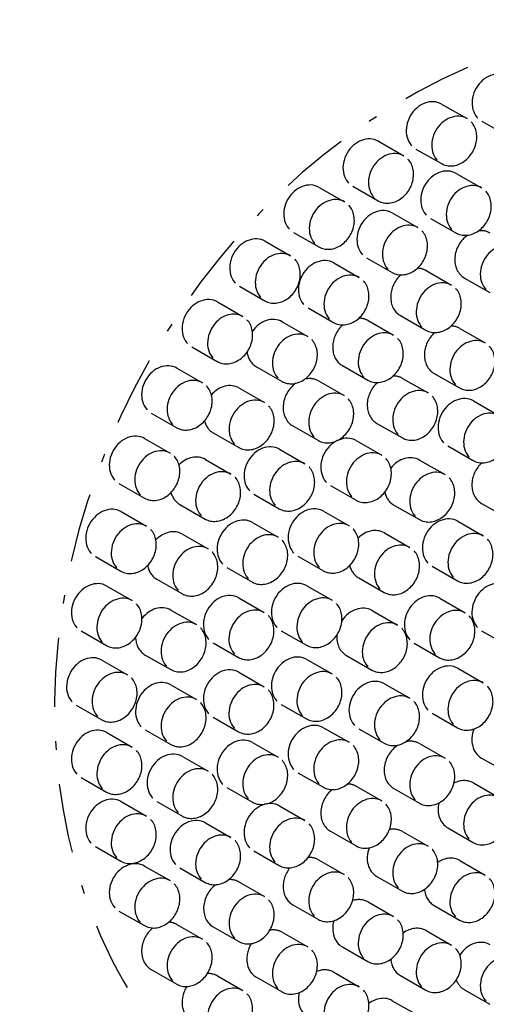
# Model space of a CAD drawing. Extents: x -4471 to 629, y 1975 to 5538.
# Tile 11 of 41: x -3247 to -3220, y 4105 to 4162. Entities that reach past the tile are written whole.
import ezdxf

# ---------------------------------------------------------------- set-up
doc = ezdxf.new("R2010")
doc.units = 0
doc.header["$MEASUREMENT"] = 0
doc.linetypes.add('DASHDOT', pattern=[8.5, 4, -2, 0.5, -2])
doc.layers.get('0').update_dxf_attribs({"linetype": 'CONTINUOUS'})
doc.layers.add('LE_MIDDLE', color=7, linetype='CONTINUOUS')

msp = doc.modelspace()

# ---------------------------------------------------------------- linework, layer by layer
for p, q in [((-3222.267, 4157.36), (-3220.788, 4156.515)), ((-3219.934, 4156.36), (-3218.455, 4155.515)), ((-3225.931, 4155.202), (-3224.452, 4154.357)), ((-3223.755, 4154.755), (-3222.276, 4153.91)), ((-3221.425, 4153.344), (-3219.946, 4152.5)), ((-3229.363, 4152.534), (-3227.884, 4151.69)), ((-3227.419, 4152.597), (-3225.94, 4151.752)), ((-3225.122, 4151.051), (-3223.643, 4150.206)), ((-3222.913, 4150.739), (-3221.434, 4149.894)), ((-3230.851, 4149.929), (-3229.372, 4149.085)), ((-3232.493, 4149.412), (-3231.014, 4148.567)), ((-3228.514, 4148.156), (-3227.035, 4147.312)), ((-3226.61, 4148.446), (-3225.131, 4147.601)), ((-3223.167, 4147.711), (-3221.688, 4146.866)), ((-3220.941, 4147.283), (-3219.462, 4146.439)), ((-3233.981, 4146.807), (-3232.502, 4145.962)), ((-3235.258, 4145.898), (-3233.779, 4145.053)), ((-3230.002, 4145.551), (-3228.523, 4144.707)), ((-3231.505, 4144.745), (-3230.026, 4143.9)), ((-3226.528, 4144.816), (-3225.049, 4143.971)), ((-3224.655, 4145.106), (-3223.176, 4144.261)), ((-3221.214, 4144.366), (-3219.735, 4143.522)), ((-3236.746, 4143.293), (-3235.267, 4142.448)), ((-3237.601, 4142.064), (-3236.122, 4141.219)), ((-3232.993, 4142.14), (-3231.514, 4141.295)), ((-3228.016, 4142.211), (-3226.537, 4141.366)), ((-3229.399, 4141.322), (-3227.92, 4140.477)), ((-3224.529, 4141.471), (-3223.049, 4140.626)), ((-3222.702, 4141.761), (-3221.223, 4140.917)), ((-3234.008, 4140.915), (-3232.529, 4140.07)), ((-3220.419, 4140.164), (-3218.94, 4139.319)), ((-3239.089, 4139.459), (-3237.61, 4138.614)), ((-3230.887, 4138.717), (-3229.408, 4137.872)), ((-3226.016, 4138.866), (-3224.537, 4138.021)), ((-3239.475, 4137.988), (-3237.996, 4137.143)), ((-3235.496, 4138.31), (-3234.017, 4137.465)), ((-3227.216, 4137.866), (-3225.737, 4137.021)), ((-3231.662, 4137.371), (-3230.183, 4136.526)), ((-3221.907, 4137.559), (-3220.428, 4136.714)), ((-3235.951, 4136.776), (-3234.472, 4135.931)), ((-3223.544, 4136.739), (-3222.065, 4135.895)), ((-3240.963, 4135.383), (-3239.484, 4134.538)), ((-3228.704, 4135.261), (-3227.224, 4134.416)), ((-3233.15, 4134.766), (-3231.671, 4133.921)), ((-3237.439, 4134.171), (-3235.96, 4133.326)), ((-3225.032, 4134.134), (-3223.552, 4133.29)), ((-3219.949, 4134.231), (-3218.47, 4133.386)), ((-3240.842, 4133.753), (-3239.362, 4132.908)), ((-3229.107, 4133.778), (-3227.628, 4132.933)), ((-3233.224, 4133.126), (-3231.745, 4132.282)), ((-3221.327, 4133.193), (-3219.848, 4132.348)), ((-3237.279, 4132.447), (-3235.8, 4131.602)), ((-3225.583, 4132.524), (-3224.104, 4131.679)), ((-3242.329, 4131.148), (-3240.85, 4130.303)), ((-3230.595, 4131.173), (-3229.116, 4130.328)), ((-3234.712, 4130.521), (-3233.233, 4129.677)), ((-3222.815, 4130.588), (-3221.336, 4129.743)), ((-3238.767, 4129.842), (-3237.287, 4128.997)), ((-3227.071, 4129.919), (-3225.592, 4129.074)), ((-3241.673, 4129.445), (-3240.194, 4128.6)), ((-3230.083, 4129.464), (-3228.604, 4128.619)), ((-3234.021, 4128.761), (-3232.542, 4127.916)), ((-3222.376, 4128.743), (-3220.897, 4127.898)), ((-3237.952, 4128.053), (-3236.473, 4127.208)), ((-3226.291, 4128.025), (-3224.812, 4127.18)), ((-3243.161, 4126.84), (-3241.682, 4125.995)), ((-3231.571, 4126.859), (-3230.092, 4126.014)), ((-3219.949, 4126.856), (-3218.47, 4126.011)), ((-3235.509, 4126.156), (-3234.03, 4125.311)), ((-3223.864, 4126.138), (-3222.385, 4125.293)), ((-3239.44, 4125.448), (-3237.961, 4124.603)), ((-3227.779, 4125.42), (-3226.3, 4124.575)), ((-3241.952, 4125.152), (-3240.473, 4124.308)), ((-3230.083, 4125.195), (-3228.604, 4124.35)), ((-3234.021, 4124.453), (-3232.542, 4123.609)), ((-3221.327, 4124.678), (-3219.848, 4123.833)), ((-3237.952, 4123.72), (-3236.473, 4122.875)), ((-3225.583, 4123.786), (-3224.104, 4122.941)), ((-3243.44, 4122.547), (-3241.96, 4121.703)), ((-3231.571, 4122.59), (-3230.092, 4121.745)), ((-3235.509, 4121.848), (-3234.03, 4121.003)), ((-3222.815, 4122.073), (-3221.336, 4121.228)), ((-3241.673, 4120.962), (-3240.194, 4120.117)), ((-3239.44, 4121.115), (-3237.961, 4120.27)), ((-3229.107, 4121.239), (-3227.628, 4120.394)), ((-3227.071, 4121.181), (-3225.592, 4120.336)), ((-3233.224, 4120.38), (-3231.745, 4119.535)), ((-3223.544, 4120.318), (-3222.065, 4119.474)), ((-3237.279, 4119.572), (-3235.8, 4118.728)), ((-3219.949, 4119.481), (-3218.47, 4118.637)), ((-3230.595, 4118.634), (-3229.116, 4117.789)), ((-3243.161, 4118.357), (-3241.682, 4117.512)), ((-3220.419, 4118.04), (-3218.94, 4117.195)), ((-3234.712, 4117.775), (-3233.233, 4116.93)), ((-3227.216, 4117.845), (-3225.737, 4117)), ((-3225.032, 4117.713), (-3223.552, 4116.869)), ((-3240.842, 4116.959), (-3239.362, 4116.114)), ((-3238.767, 4116.967), (-3237.287, 4116.123)), ((-3231.662, 4116.708), (-3230.183, 4115.864)), ((-3235.951, 4115.73), (-3234.472, 4114.886)), ((-3228.704, 4115.24), (-3227.224, 4114.395)), ((-3224.529, 4115.226), (-3223.049, 4114.381)), ((-3221.907, 4115.435), (-3220.428, 4114.59)), ((-3242.329, 4114.354), (-3240.85, 4113.509)), ((-3233.15, 4114.103), (-3231.671, 4113.259)), ((-3229.399, 4113.588), (-3227.92, 4112.743)), ((-3221.214, 4113.546), (-3219.735, 4112.701)), ((-3239.475, 4113.226), (-3237.996, 4112.381)), ((-3237.439, 4113.125), (-3235.96, 4112.281)), ((-3234.008, 4112.304), (-3232.529, 4111.459)), ((-3226.016, 4112.621), (-3224.537, 4111.776)), ((-3226.528, 4111.147), (-3225.049, 4110.302)), ((-3240.963, 4110.62), (-3239.484, 4109.776)), ((-3230.887, 4110.983), (-3229.408, 4110.138)), ((-3222.702, 4110.941), (-3221.223, 4110.096)), ((-3237.601, 4109.837), (-3236.122, 4108.992)), ((-3235.496, 4109.699), (-3234.017, 4108.854)), ((-3231.505, 4109.392), (-3230.026, 4108.547)), ((-3223.167, 4109.485), (-3221.688, 4108.64)), ((-3228.016, 4108.542), (-3226.537, 4107.697)), ((-3239.089, 4107.232), (-3237.61, 4106.387)), ((-3228.514, 4107.078), (-3227.035, 4106.233)), ((-3235.258, 4106.863), (-3233.779, 4106.018)), ((-3232.993, 4106.787), (-3231.514, 4105.942)), ((-3224.655, 4106.88), (-3223.176, 4106.035)), ((-3220.941, 4106.065), (-3219.462, 4105.22)), ((-3225.122, 4105.428), (-3223.643, 4104.584))]:
    msp.add_line(p, q)
for centre, start_param, end_param in [((-2207.526, 3687.637), 0.503466, 2.534813), ((-2207.526, 3668.714), 0.504763, 2.533775)]:
    msp.add_ellipse(centre, major_axis=(2040, 0), ratio=0.323677, start_param=start_param, end_param=end_param)
at = {"layer": 'LE_MIDDLE', "linetype": 'DASHDOT'}
for centre, major_axis, start_param, end_param in [((-3213.811, 4128.032), (-17.607, -30.826), 3.141593, 6.283185), ((-3215.29, 4128.877), (-17.607, -30.826), 0.029149, 3.112444), ((-3219.19, 4157.662), (-0.744, -1.303), 3.141593, 6.283185), ((-3213.811, 4128.032), (-17.607, -30.826), 6.283185, 9.424778), ((-3223.011, 4156.058), (-0.744, -1.303), 3.141593, 6.283185), ((-3221.532, 4155.213), (-0.744, -1.303), 3.141593, 6.283185), ((-3221.532, 4155.213), (-0.744, -1.303), 6.283185, 9.424778), ((-3226.675, 4153.899), (-0.744, -1.303), 3.141593, 6.283185), ((-3225.196, 4153.055), (-0.744, -1.303), 3.141593, 6.283185), ((-3225.196, 4153.055), (-0.744, -1.303), 6.283185, 9.424778), ((-3222.169, 4152.042), (-0.744, -1.303), 3.141593, 6.283185), ((-3230.107, 4151.232), (-0.744, -1.303), 3.141593, 6.283185), ((-3220.69, 4151.197), (-0.744, -1.303), 3.141593, 6.283185), ((-3220.69, 4151.197), (-0.744, -1.303), 0, 3.141593), ((-3228.628, 4150.387), (-0.744, -1.303), 3.141593, 6.283185), ((-3228.628, 4150.387), (-0.744, -1.303), 0, 3.141593), ((-3225.866, 4149.748), (-0.744, -1.303), 3.141593, 6.283185), ((-3224.387, 4148.903), (-0.744, -1.303), 3.141593, 6.283185), ((-3224.387, 4148.903), (-0.744, -1.303), 0, 3.141593), ((-3220.197, 4148.586), (-0.744, -1.303), 3.141593, 3.699549), ((-3233.237, 4148.109), (-0.744, -1.303), 3.141593, 6.283185), ((-3220.197, 4148.586), (-0.744, -1.303), 4.188502, 6.283185), ((-3218.718, 4147.741), (-0.744, -1.303), 3.141593, 6.283185), ((-3231.758, 4147.265), (-0.744, -1.303), 3.141593, 6.283185), ((-3231.758, 4147.265), (-0.744, -1.303), 0, 3.141593), ((-3229.258, 4146.854), (-0.744, -1.303), 3.141593, 6.283185), ((-3227.779, 4146.009), (-0.744, -1.303), 3.141593, 6.283185), ((-3223.911, 4146.409), (-0.744, -1.303), 3.141593, 3.563139), ((-3227.779, 4146.009), (-0.744, -1.303), 0, 3.141593), ((-3223.911, 4146.409), (-0.744, -1.303), 4.328557, 6.283185), ((-3222.432, 4145.564), (-0.744, -1.303), 3.141593, 6.283185), ((-3222.432, 4145.564), (-0.744, -1.303), 0, 3.141593), ((-3236.002, 4144.595), (-0.744, -1.303), 3.141593, 6.283185), ((-3234.523, 4143.751), (-0.744, -1.303), 3.141593, 6.283185), ((-3234.523, 4143.751), (-0.744, -1.303), 0, 3.141593), ((-3232.249, 4143.443), (-0.744, -1.303), 3.141593, 4.600829), ((-3227.272, 4143.514), (-0.744, -1.303), 3.141593, 3.588196), ((-3230.77, 4142.598), (-0.744, -1.303), 3.141593, 6.283185), ((-3227.272, 4143.514), (-0.744, -1.303), 4.327801, 6.283185), ((-3225.793, 4142.669), (-0.744, -1.303), 3.141593, 6.283185), ((-3221.958, 4143.064), (-0.744, -1.303), 4.323185, 6.283185), ((-3221.958, 4143.064), (-0.744, -1.303), 3.141593, 3.566501), ((-3230.77, 4142.598), (-0.744, -1.303), 0, 3.141593), ((-3225.793, 4142.669), (-0.744, -1.303), 0, 3.141593), ((-3220.479, 4142.219), (-0.744, -1.303), 3.141593, 6.283185), ((-3220.479, 4142.219), (-0.744, -1.303), 0, 3.141593), ((-3232.249, 4143.443), (-0.744, -1.303), 5.46674, 6.283185), ((-3238.345, 4140.761), (-0.744, -1.303), 3.141593, 6.283185), ((-3236.866, 4139.916), (-0.744, -1.303), 3.141593, 6.283185), ((-3230.143, 4140.019), (-0.744, -1.303), 3.141593, 3.790236), ((-3225.272, 4140.168), (-0.744, -1.303), 3.141593, 3.603446), ((-3236.866, 4139.916), (-0.744, -1.303), 0, 3.141593), ((-3234.752, 4139.612), (-0.744, -1.303), 3.141593, 4.463819), ((-3230.143, 4140.019), (-0.744, -1.303), 4.201988, 6.283185), ((-3228.664, 4139.174), (-0.744, -1.303), 3.141593, 6.283185), ((-3225.272, 4140.168), (-0.744, -1.303), 4.322576, 6.283185), ((-3223.793, 4139.324), (-0.744, -1.303), 3.141593, 6.283185), ((-3233.273, 4138.768), (-0.744, -1.303), 3.141593, 6.283185), ((-3228.664, 4139.174), (-0.744, -1.303), 0, 3.141593), ((-3223.793, 4139.324), (-0.744, -1.303), 0, 3.141593), ((-3221.163, 4138.862), (-0.744, -1.303), 3.141593, 6.283185), ((-3233.273, 4138.768), (-0.744, -1.303), 0, 3.141593), ((-3219.684, 4138.017), (-0.744, -1.303), 3.141593, 6.283185), ((-3234.752, 4139.612), (-0.744, -1.303), 5.589437, 6.283185), ((-3219.684, 4138.017), (-0.744, -1.303), 6.283185, 9.424778), ((-3240.219, 4136.685), (-0.744, -1.303), 3.141593, 6.283185), ((-3227.96, 4136.563), (-0.744, -1.303), 3.141593, 6.283185), ((-3238.74, 4135.84), (-0.744, -1.303), 3.141593, 6.283185), ((-3232.406, 4136.069), (-0.744, -1.303), 3.141593, 6.283185), ((-3226.481, 4135.719), (-0.744, -1.303), 3.141593, 6.283185), ((-3238.74, 4135.84), (-0.744, -1.303), 0, 3.141593), ((-3236.695, 4135.473), (-0.744, -1.303), 3.141593, 4.397723), ((-3230.927, 4135.224), (-0.744, -1.303), 3.141593, 6.283185), ((-3226.481, 4135.719), (-0.744, -1.303), 0, 3.141593), ((-3224.288, 4135.437), (-0.744, -1.303), 3.141593, 4.532406), ((-3235.216, 4134.628), (-0.744, -1.303), 3.141593, 6.283185), ((-3230.927, 4135.224), (-0.744, -1.303), 0, 3.141593), ((-3222.808, 4134.592), (-0.744, -1.303), 3.141593, 6.283185), ((-3219.205, 4135.533), (-0.744, -1.303), 4.339721, 6.283185), ((-3235.216, 4134.628), (-0.744, -1.303), 6.283185, 9.424778), ((-3222.808, 4134.592), (-0.744, -1.303), 0, 3.141593), ((-3236.695, 4135.473), (-0.744, -1.303), 5.595778, 6.283185), ((-3224.288, 4135.437), (-0.744, -1.303), 5.546959, 6.283185), ((-3241.586, 4132.45), (-0.744, -1.303), 3.141593, 6.283185), ((-3229.851, 4132.476), (-0.744, -1.303), 3.141593, 6.283185), ((-3233.968, 4131.824), (-0.744, -1.303), 3.141593, 6.283185), ((-3222.071, 4131.891), (-0.744, -1.303), 3.141593, 6.283185), ((-3240.106, 4131.606), (-0.744, -1.303), 3.141593, 6.283185), ((-3240.106, 4131.606), (-0.744, -1.303), 0, 3.141593), ((-3238.023, 4131.144), (-0.744, -1.303), 3.141593, 4.411431), ((-3228.372, 4131.631), (-0.744, -1.303), 3.141593, 6.283185), ((-3228.372, 4131.631), (-0.744, -1.303), 6.283185, 9.424778), ((-3226.327, 4131.221), (-0.744, -1.303), 3.141593, 4.389261), ((-3232.489, 4130.979), (-0.744, -1.303), 3.141593, 6.283185), ((-3232.489, 4130.979), (-0.744, -1.303), 0, 3.141593), ((-3220.592, 4131.046), (-0.744, -1.303), 3.141593, 6.283185), ((-3220.592, 4131.046), (-0.744, -1.303), 0, 3.141593), ((-3236.544, 4130.299), (-0.744, -1.303), 3.141593, 6.283185), ((-3236.544, 4130.299), (-0.744, -1.303), 0, 3.141593), ((-3224.848, 4130.376), (-0.744, -1.303), 3.141593, 6.283185), ((-3224.848, 4130.376), (-0.744, -1.303), 6.283185, 9.424778), ((-3238.023, 4131.144), (-0.744, -1.303), 5.513835, 6.283185), ((-3226.327, 4131.221), (-0.744, -1.303), 5.570158, 6.283185), ((-3242.417, 4128.143), (-0.744, -1.303), 3.141593, 6.283185), ((-3230.827, 4128.161), (-0.744, -1.303), 3.141593, 6.283185), ((-3219.205, 4128.159), (-0.744, -1.303), 3.141593, 6.283185), ((-3240.938, 4127.298), (-0.744, -1.303), 3.141593, 6.283185), ((-3234.765, 4127.458), (-0.744, -1.303), 3.141593, 6.283185), ((-3229.348, 4127.317), (-0.744, -1.303), 3.141593, 6.283185), ((-3223.12, 4127.441), (-0.744, -1.303), 3.141593, 6.283185), ((-3240.938, 4127.298), (-0.744, -1.303), 0, 3.141593), ((-3238.696, 4126.75), (-0.744, -1.303), 3.141593, 4.548964), ((-3233.286, 4126.613), (-0.744, -1.303), 3.141593, 6.283185), ((-3229.348, 4127.317), (-0.744, -1.303), 0, 3.141593), ((-3227.035, 4126.722), (-0.744, -1.303), 3.141593, 4.63604), ((-3221.641, 4126.596), (-0.744, -1.303), 3.141593, 6.283185), ((-3233.286, 4126.613), (-0.744, -1.303), 6.283185, 9.424778), ((-3221.641, 4126.596), (-0.744, -1.303), 0, 3.141593), ((-3237.217, 4125.905), (-0.744, -1.303), 3.141593, 6.283185), ((-3237.217, 4125.905), (-0.744, -1.303), 6.283185, 9.424778), ((-3225.556, 4125.878), (-0.744, -1.303), 3.141593, 6.283185), ((-3225.556, 4125.878), (-0.744, -1.303), 6.283185, 9.424778), ((-3238.696, 4126.75), (-0.744, -1.303), 5.339429, 6.283185), ((-3227.035, 4126.722), (-0.744, -1.303), 5.232355, 6.283185), ((-3242.696, 4123.85), (-0.744, -1.303), 3.141593, 6.283185), ((-3230.827, 4123.892), (-0.744, -1.303), 3.141593, 6.283185), ((-3222.071, 4123.375), (-0.744, -1.303), 3.141593, 6.283185), ((-3241.217, 4123.005), (-0.744, -1.303), 3.141593, 6.283185), ((-3241.217, 4123.005), (-0.744, -1.303), 0, 3.141593), ((-3234.765, 4123.151), (-0.744, -1.303), 3.141593, 6.283185), ((-3229.348, 4123.048), (-0.744, -1.303), 3.141593, 6.283185), ((-3229.348, 4123.048), (-0.744, -1.303), 0, 3.141593), ((-3238.696, 4122.417), (-0.744, -1.303), 3.141593, 6.283185), ((-3233.286, 4122.306), (-0.744, -1.303), 3.141593, 6.283185), ((-3233.286, 4122.306), (-0.744, -1.303), 6.283185, 9.424778), ((-3226.327, 4122.484), (-0.744, -1.303), 3.141593, 6.283185), ((-3220.592, 4122.53), (-0.744, -1.303), 3.141593, 6.283185), ((-3220.592, 4122.53), (-0.744, -1.303), 0, 3.141593), ((-3237.217, 4121.572), (-0.744, -1.303), 3.141593, 6.283185), ((-3224.848, 4121.639), (-0.744, -1.303), 3.141593, 6.283185), ((-3237.217, 4121.572), (-0.744, -1.303), 6.283185, 9.424778), ((-3224.848, 4121.639), (-0.744, -1.303), 6.283185, 9.424778), ((-3229.851, 4119.936), (-0.744, -1.303), 3.141593, 6.283185), ((-3242.417, 4119.659), (-0.744, -1.303), 3.141593, 6.283185), ((-3219.205, 4120.784), (-0.744, -1.303), 4.883317, 6.283185), ((-3240.938, 4118.815), (-0.744, -1.303), 3.141593, 6.283185), ((-3233.968, 4119.078), (-0.744, -1.303), 3.141593, 6.283185), ((-3228.372, 4119.092), (-0.744, -1.303), 3.141593, 6.283185), ((-3228.372, 4119.092), (-0.744, -1.303), 6.283185, 9.424778), ((-3224.288, 4119.016), (-0.744, -1.303), 4.147513, 6.283185), ((-3224.288, 4119.016), (-0.744, -1.303), 3.141593, 3.788818), ((-3240.938, 4118.815), (-0.744, -1.303), 0, 3.141593), ((-3238.023, 4118.27), (-0.744, -1.303), 3.141593, 6.283185), ((-3232.489, 4118.233), (-0.744, -1.303), 3.141593, 6.283185), ((-3222.808, 4118.171), (-0.744, -1.303), 3.141593, 6.283185), ((-3232.489, 4118.233), (-0.744, -1.303), 0, 3.141593), ((-3222.808, 4118.171), (-0.744, -1.303), 0, 3.141593), ((-3236.544, 4117.425), (-0.744, -1.303), 3.141593, 6.283185), ((-3236.544, 4117.425), (-0.744, -1.303), 0, 3.141593), ((-3227.96, 4116.542), (-0.744, -1.303), 3.141593, 3.563656), ((-3221.163, 4116.738), (-0.744, -1.303), 3.141593, 4.050345), ((-3227.96, 4116.542), (-0.744, -1.303), 4.270844, 6.283185), ((-3219.684, 4115.893), (-0.744, -1.303), 3.141593, 6.283185), ((-3241.586, 4115.657), (-0.744, -1.303), 3.141593, 6.283185), ((-3232.406, 4115.406), (-0.744, -1.303), 3.141593, 6.283185), ((-3226.481, 4115.697), (-0.744, -1.303), 3.141593, 6.283185), ((-3226.481, 4115.697), (-0.744, -1.303), 0, 3.141593), ((-3221.163, 4116.738), (-0.744, -1.303), 5.047625, 6.283185), ((-3219.684, 4115.893), (-0.744, -1.303), 0, 3.141593), ((-3240.106, 4114.812), (-0.744, -1.303), 3.141593, 6.283185), ((-3240.106, 4114.812), (-0.744, -1.303), 6.283185, 9.424778), ((-3236.695, 4114.428), (-0.744, -1.303), 3.141593, 6.283185), ((-3230.927, 4114.561), (-0.744, -1.303), 3.141593, 6.283185), ((-3230.927, 4114.561), (-0.744, -1.303), 0, 3.141593), ((-3235.216, 4113.583), (-0.744, -1.303), 3.141593, 6.283185), ((-3225.272, 4113.923), (-0.744, -1.303), 3.141593, 3.760197), ((-3235.216, 4113.583), (-0.744, -1.303), 6.283185, 9.424778), ((-3223.793, 4113.078), (-0.744, -1.303), 3.141593, 6.283185), ((-3225.272, 4113.923), (-0.744, -1.303), 4.90047, 6.283185), ((-3223.793, 4113.078), (-0.744, -1.303), 0, 3.141593), ((-3240.219, 4111.923), (-0.744, -1.303), 3.141593, 6.283185), ((-3230.143, 4112.285), (-0.744, -1.303), 3.141593, 3.644257), ((-3221.958, 4112.244), (-0.744, -1.303), 3.141593, 4.170742), ((-3230.143, 4112.285), (-0.744, -1.303), 4.529421, 6.283185), ((-3228.664, 4111.441), (-0.744, -1.303), 3.141593, 6.283185), ((-3228.664, 4111.441), (-0.744, -1.303), 0, 3.141593), ((-3220.479, 4111.399), (-0.744, -1.303), 3.141593, 6.283185), ((-3238.74, 4111.078), (-0.744, -1.303), 3.141593, 6.283185), ((-3238.74, 4111.078), (-0.744, -1.303), 6.283185, 9.424778), ((-3234.752, 4111.002), (-0.744, -1.303), 3.141593, 3.63788), ((-3220.479, 4111.399), (-0.744, -1.303), 6.283185, 9.424778), ((-3234.752, 4111.002), (-0.744, -1.303), 4.232508, 6.283185), ((-3233.273, 4110.157), (-0.744, -1.303), 3.141593, 6.283185), ((-3221.958, 4112.244), (-0.744, -1.303), 5.405773, 6.283185), ((-3233.273, 4110.157), (-0.744, -1.303), 0, 3.141593), ((-3227.272, 4109.844), (-0.744, -1.303), 3.141593, 3.864543), ((-3225.793, 4108.999), (-0.744, -1.303), 3.141593, 6.283185), ((-3238.345, 4108.534), (-0.744, -1.303), 3.141593, 3.545503), ((-3227.272, 4109.844), (-0.744, -1.303), 5.002311, 6.283185), ((-3225.793, 4108.999), (-0.744, -1.303), 0, 3.141593), ((-3238.345, 4108.534), (-0.744, -1.303), 4.276216, 6.283185), ((-3232.249, 4108.089), (-0.744, -1.303), 3.141593, 3.724763), ((-3223.911, 4108.182), (-0.744, -1.303), 3.141593, 4.209576), ((-3236.866, 4107.69), (-0.744, -1.303), 3.141593, 6.283185), ((-3236.866, 4107.69), (-0.744, -1.303), 0, 3.141593), ((-3232.249, 4108.089), (-0.744, -1.303), 4.688889, 6.283185), ((-3230.77, 4107.245), (-0.744, -1.303), 3.141593, 6.283185), ((-3222.432, 4107.338), (-0.744, -1.303), 3.141593, 6.283185), ((-3220.197, 4107.368), (-0.744, -1.303), 3.141593, 4.641809), ((-3230.77, 4107.245), (-0.744, -1.303), 0, 3.141593), ((-3222.432, 4107.338), (-0.744, -1.303), 0, 3.141593), ((-3223.911, 4108.182), (-0.744, -1.303), 5.395463, 6.283185), ((-3218.718, 4106.523), (-0.744, -1.303), 3.141593, 6.283185), ((-3229.258, 4105.775), (-0.744, -1.303), 3.141593, 3.939201), ((-3236.002, 4105.56), (-0.744, -1.303), 3.141593, 3.625253), ((-3227.779, 4104.93), (-0.744, -1.303), 3.141593, 6.283185), ((-3220.197, 4107.368), (-0.744, -1.303), 5.686078, 6.283185), ((-3236.002, 4105.56), (-0.744, -1.303), 4.65055, 6.283185), ((-3234.523, 4104.715), (-0.744, -1.303), 3.141593, 6.283185), ((-3234.523, 4104.715), (-0.744, -1.303), 0, 3.141593), ((-3229.258, 4105.775), (-0.744, -1.303), 5.067509, 6.283185), ((-3227.779, 4104.93), (-0.744, -1.303), 0, 3.141593), ((-3225.866, 4104.126), (-0.744, -1.303), 3.141593, 4.236014)]:
    msp.add_ellipse(centre, major_axis=major_axis, ratio=0.823175, start_param=start_param, end_param=end_param, dxfattribs=at)

doc.saveas('drawing.dxf')
